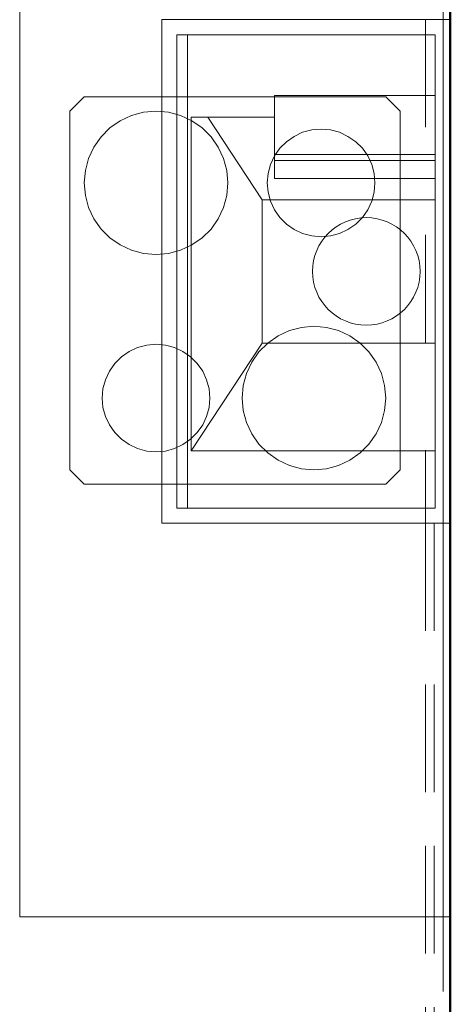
# Model space of a CAD drawing. Header units: millimetres. Extents: x 25471 to 48943, y 4737 to 38988.
# Tile 99 of 117: x 39703 to 40303, y 34866 to 36239. Entities that reach past the tile are written whole.
import ezdxf

# ---------------------------------------------------------------- set-up
doc = ezdxf.new("R2010")
doc.units = ezdxf.units.MM
doc.linetypes.add('ADSK_Скрыто', pattern=[300, 150, -150])
doc.linetypes.add('ADSK_Штриховая_ш3 п1_5', pattern=[225, 150, -75])
for name, color, linetype, lineweight in [('A-DETL-____-HDLN', 90, 'ADSK_Скрыто', 9), ('A-DETL-____-MBND', 5, 'ADSK_Штриховая_ш3 п1_5', 20), ('A-WALL-____-MCUT', 113, 'Continuous', 50), ('A-WALL-____-OTLN', 113, 'Continuous', 20), ('I-FURN-____-MCUT', 30, 'Continuous', 9), ('I-FURN-____-OTLN', 30, 'Continuous', 20), ('M-EQPM-____-OTLN', 50, 'Continuous', 20)]:
    doc.layers.add(name, color=color, linetype=linetype, lineweight=lineweight)

# ---------------------------------------------------------------- blocks, each defined once
blk = doc.blocks.new('Прямая форма - V line-609324-В_Этаж 01_Водопровод')
at = {"layer": 'A-WALL-____-MCUT', "color": 253}
for p, q in [((0, -400), (3619.9, -400)), ((3619.9, -400), (4619.9, -400))]:
    blk.add_line(p, q, dxfattribs=at)
blk = doc.blocks.new('Прямая форма - SW - 003-609325-В_Этаж 01_Водопровод')
blk.add_blockref('Прямая форма - V line-609324-В_Этаж 01_Водопровод', (0, 0))
blk = doc.blocks.new('Прямая форма - V line-609776-В_Этаж 01_Водопровод')
at = {"layer": 'I-FURN-____-MCUT', "color": 53}
for p, q in [((0, -3600), (0, 0)), ((-10, -10), (-10, -3600)), ((-10, -3600), (0, -3600))]:
    blk.add_line(p, q, dxfattribs=at)
at = {"layer": 'I-FURN-____-OTLN', "color": 9}
for p, q in [((-600, -3600), (-600, -600)), ((-510, -2456.6), (-530, -2476.6)), ((-510, -2456.6), (-530, -2476.6)), ((-90, -2456.6), (-510, -2456.6)), ((-90, -2456.6), (-510, -2456.6)), ((-70, -2476.6), (-90, -2456.6)), ((-70, -2476.6), (-90, -2456.6)), ((-530, -2476.6), (-530, -2976.6)), ((-530, -2476.6), (-530, -2976.6)), ((-444.2, -2482.6), (-460, -2490)), ((-427.4, -2478.1), (-444.2, -2482.6)), ((-410, -2476.6), (-427.4, -2478.1)), ((-392.6, -2478.1), (-410, -2476.6)), ((-375.8, -2482.6), (-392.6, -2478.1)), ((-360, -2490), (-375.8, -2482.6)), ((-70, -2976.6), (-70, -2476.6)), ((-70, -2976.6), (-70, -2476.6)), ((-460, -2490), (-474.3, -2500)), ((-345.7, -2500), (-360, -2490)), ((-486.6, -2512.3), (-496.6, -2526.6)), ((-474.3, -2500), (-486.6, -2512.3)), ((-333.4, -2512.3), (-345.7, -2500)), ((-323.4, -2526.6), (-333.4, -2512.3)), ((-217.5, -2511.7), (-228.2, -2519.2)), ((-205.7, -2506.1), (-217.5, -2511.7)), ((-193, -2502.8), (-205.7, -2506.1)), ((-180, -2501.6), (-193, -2502.8)), ((-167, -2502.8), (-180, -2501.6)), ((-154.3, -2506.1), (-167, -2502.8)), ((-142.5, -2511.7), (-154.3, -2506.1)), ((-131.8, -2519.2), (-142.5, -2511.7)), ((-228.2, -2519.2), (-237.5, -2528.4)), ((-122.5, -2528.4), (-131.8, -2519.2)), ((-496.6, -2526.6), (-504, -2542.4)), ((-316, -2542.4), (-323.4, -2526.6)), ((-245, -2539.1), (-250.5, -2551)), ((-237.5, -2528.4), (-245, -2539.1)), ((-115, -2539.1), (-122.5, -2528.4)), ((-109.5, -2551), (-115, -2539.1)), ((-504, -2542.4), (-508.5, -2559.3)), ((-311.5, -2559.3), (-316, -2542.4)), ((-250.5, -2551), (-253.9, -2563.6)), ((-106.1, -2563.6), (-109.5, -2551)), ((-508.5, -2559.3), (-510, -2576.6)), ((-310, -2576.6), (-311.5, -2559.3)), ((-253.9, -2563.6), (-255, -2576.6)), ((-105, -2576.6), (-106.1, -2563.6)), ((-510, -2576.6), (-508.5, -2594)), ((-311.5, -2594), (-310, -2576.6)), ((-255, -2576.6), (-253.9, -2589.6)), ((-106.1, -2589.6), (-105, -2576.6)), ((-508.5, -2594), (-504, -2610.8)), ((-316, -2610.8), (-311.5, -2594)), ((-253.9, -2589.6), (-250.5, -2602.3)), ((-109.5, -2602.3), (-106.1, -2589.6)), ((-250.5, -2602.3), (-245, -2614.1)), ((-115, -2614.1), (-109.5, -2602.3)), ((-504, -2610.8), (-496.6, -2626.6)), ((-323.4, -2626.6), (-316, -2610.8)), ((-245, -2614.1), (-237.5, -2624.8)), ((-122.5, -2624.8), (-115, -2614.1)), ((-496.6, -2626.6), (-486.6, -2640.9)), ((-333.4, -2640.9), (-323.4, -2626.6)), ((-237.5, -2624.8), (-228.2, -2634.1)), ((-228.2, -2634.1), (-217.5, -2641.6)), ((-142.5, -2641.6), (-131.8, -2634.1)), ((-131.8, -2634.1), (-122.5, -2624.8)), ((-486.6, -2640.9), (-474.3, -2653.2)), ((-345.7, -2653.2), (-333.4, -2640.9)), ((-217.5, -2641.6), (-205.7, -2647.1)), ((-205.7, -2647.1), (-193, -2650.5)), ((-167, -2650.5), (-154.3, -2647.1)), ((-154.3, -2647.1), (-142.5, -2641.6)), ((-474.3, -2653.2), (-460, -2663.2)), ((-460, -2663.2), (-444.2, -2670.6)), ((-375.8, -2670.6), (-360, -2663.2)), ((-360, -2663.2), (-345.7, -2653.2)), ((-193, -2650.5), (-180, -2651.6)), ((-180, -2651.6), (-167, -2650.5)), ((-444.2, -2670.6), (-427.4, -2675.1)), ((-427.4, -2675.1), (-410, -2676.6)), ((-410, -2676.6), (-392.6, -2675.1)), ((-392.6, -2675.1), (-375.8, -2670.6)), ((-224.2, -2782.6), (-240, -2790)), ((-207.4, -2778.1), (-224.2, -2782.6)), ((-190, -2776.6), (-207.4, -2778.1)), ((-172.6, -2778.1), (-190, -2776.6)), ((-155.8, -2782.6), (-172.6, -2778.1)), ((-140, -2790), (-155.8, -2782.6)), ((-254.3, -2800), (-266.6, -2812.3)), ((-240, -2790), (-254.3, -2800)), ((-125.7, -2800), (-140, -2790)), ((-113.4, -2812.3), (-125.7, -2800)), ((-447.5, -2811.7), (-458.2, -2819.2)), ((-435.7, -2806.1), (-447.5, -2811.7)), ((-423, -2802.8), (-435.7, -2806.1)), ((-410, -2801.6), (-423, -2802.8)), ((-397, -2802.8), (-410, -2801.6)), ((-384.3, -2806.1), (-397, -2802.8)), ((-372.5, -2811.7), (-384.3, -2806.1)), ((-361.8, -2819.2), (-372.5, -2811.7)), ((-266.6, -2812.3), (-276.6, -2826.6)), ((-103.4, -2826.6), (-113.4, -2812.3)), ((-458.2, -2819.2), (-467.5, -2828.4)), ((-352.5, -2828.4), (-361.8, -2819.2)), ((-276.6, -2826.6), (-284, -2842.4)), ((-96, -2842.4), (-103.4, -2826.6)), ((-475, -2839.1), (-480.5, -2851)), ((-467.5, -2828.4), (-475, -2839.1)), ((-345, -2839.1), (-352.5, -2828.4)), ((-339.5, -2851), (-345, -2839.1)), ((-480.5, -2851), (-483.9, -2863.6)), ((-336.1, -2863.6), (-339.5, -2851)), ((-284, -2842.4), (-288.5, -2859.3)), ((-91.5, -2859.3), (-96, -2842.4)), ((-483.9, -2863.6), (-485, -2876.6)), ((-335, -2876.6), (-336.1, -2863.6)), ((-288.5, -2859.3), (-290, -2876.6)), ((-90, -2876.6), (-91.5, -2859.3)), ((-485, -2876.6), (-483.9, -2889.6)), ((-336.1, -2889.6), (-335, -2876.6)), ((-290, -2876.6), (-288.5, -2894)), ((-91.5, -2894), (-90, -2876.6)), ((-483.9, -2889.6), (-480.5, -2902.3)), ((-339.5, -2902.3), (-336.1, -2889.6)), ((-288.5, -2894), (-284, -2910.8)), ((-96, -2910.8), (-91.5, -2894)), ((-480.5, -2902.3), (-475, -2914.1)), ((-345, -2914.1), (-339.5, -2902.3)), ((-475, -2914.1), (-467.5, -2924.8)), ((-352.5, -2924.8), (-345, -2914.1)), ((-284, -2910.8), (-276.6, -2926.6)), ((-103.4, -2926.6), (-96, -2910.8)), ((-467.5, -2924.8), (-458.2, -2934.1)), ((-458.2, -2934.1), (-447.5, -2941.6)), ((-372.5, -2941.6), (-361.8, -2934.1)), ((-361.8, -2934.1), (-352.5, -2924.8)), ((-276.6, -2926.6), (-266.6, -2940.9)), ((-113.4, -2940.9), (-103.4, -2926.6)), ((-447.5, -2941.6), (-435.7, -2947.1)), ((-435.7, -2947.1), (-423, -2950.5)), ((-423, -2950.5), (-410, -2951.6)), ((-410, -2951.6), (-397, -2950.5)), ((-397, -2950.5), (-384.3, -2947.1)), ((-384.3, -2947.1), (-372.5, -2941.6)), ((-266.6, -2940.9), (-254.3, -2953.2)), ((-125.7, -2953.2), (-113.4, -2940.9)), ((-254.3, -2953.2), (-240, -2963.2)), ((-240, -2963.2), (-224.2, -2970.6)), ((-155.8, -2970.6), (-140, -2963.2)), ((-140, -2963.2), (-125.7, -2953.2)), ((-530, -2976.6), (-510, -2996.6)), ((-530, -2976.6), (-510, -2996.6)), ((-224.2, -2970.6), (-207.4, -2975.1)), ((-207.4, -2975.1), (-190, -2976.6)), ((-190, -2976.6), (-172.6, -2975.1)), ((-172.6, -2975.1), (-155.8, -2970.6)), ((-90, -2996.6), (-70, -2976.6)), ((-70, -2976.6), (-90, -2996.6)), ((-510, -2996.6), (-90, -2996.6)), ((-90, -2996.6), (-510, -2996.6)), ((-10, -3600), (-600, -3600))]:
    blk.add_line(p, q, dxfattribs=at)
blk = doc.blocks.new('Прямая форма - FU - 052-609777-В_Этаж 01_Водопровод')
blk.add_blockref('Прямая форма - V line-609776-В_Этаж 01_Водопровод', (0, 0))
blk = doc.blocks.new('V line_ifc_RVT-1-В_Этаж 01_Водопровод')
at = {"layer": 'A-WALL-____-OTLN', "color": 9, "lineweight": 20, "rotation": 270}
blk.add_blockref('Прямая форма - SW - 003-609325-В_Этаж 01_Водопровод', (40703.2, 38587.6), dxfattribs=at)
at = {"layer": 'I-FURN-____-OTLN', "color": 9, "lineweight": 20}
blk.add_blockref('Прямая форма - FU - 052-609777-В_Этаж 01_Водопровод', (40303.2, 38587.6), dxfattribs=at)
blk = doc.blocks.new('Кухня вытяжка встраиваемая - 702w x 402d x 283h-1631678-В_Этаж 01_Водопровод')
at = {"layer": 'M-EQPM-____-OTLN', "color": 5}
for p, q in [((-308.5, -201), (-308.5, 201)), ((-308.5, 201), (393.5, 201)), ((393.5, 201), (393.5, -201)), ((-287.5, -180), (-287.5, 180)), ((-287.5, 180), (372.5, 180)), ((372.5, 180), (372.5, -180)), ((-287.5, 165), (372.5, 165)), ((-207.5, -180), (-207.5, 160)), ((257.5, 160), (-207.5, 160)), ((-207.5, 160), (-57.5, 61.1)), ((257.5, 160), (257.5, 43.7)), ((142.5, 61.1), (257.5, 136.9)), ((-57.5, 61.1), (-57.5, -180)), ((142.5, 61.1), (-57.5, 61.1)), ((142.5, -180), (142.5, 61.1)), ((171.8, 43.7), (171.8, -180)), ((171.8, 43.7), (287.6, 43.7)), ((197, 43.7), (197, -180)), ((205.5, 43.7), (205.5, -180)), ((287.6, 43.7), (287.6, -180)), ((372.5, -180), (-287.5, -180)), ((393.5, -201), (-308.5, -201))]:
    blk.add_line(p, q, dxfattribs=at)
for start, end in [(90, 270), (270, 90)]:
    blk.add_arc((42.5, -84), 75, start, end, dxfattribs=at)

msp = doc.modelspace()

# ---------------------------------------------------------------- linework, layer by layer
at = {"layer": 'A-DETL-____-HDLN', "color": 140}
for p, q in [((40268.5, 36238.5), (40268.5, 35536.6)), ((40293.5, 35536.6), (40293.5, 36238.5))]:
    msp.add_line(p, q, dxfattribs=at)
at = {"layer": 'A-DETL-____-MBND', "color": 150}
for p, q in [((40268.5, 35536.6), (40268.5, 34658.4)), ((40281, 35536.6), (40281, 34678.4)), ((40293.5, 34658.4), (40293.5, 35536.6))]:
    msp.add_line(p, q, dxfattribs=at)

# ---------------------------------------------------------------- block references
at = {"lineweight": 9}
msp.add_blockref('V line_ifc_RVT-1-В_Этаж 01_Водопровод', (0, 0), dxfattribs=at)
at = {"layer": 'M-EQPM-____-OTLN', "color": 5, "rotation": 90.00004683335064}
msp.add_blockref('Кухня вытяжка встраиваемая - 702w x 402d x 283h-1631678-В_Этаж 01_Водопровод', (40102.2, 35845.1), dxfattribs=at)

doc.saveas('drawing.dxf')
